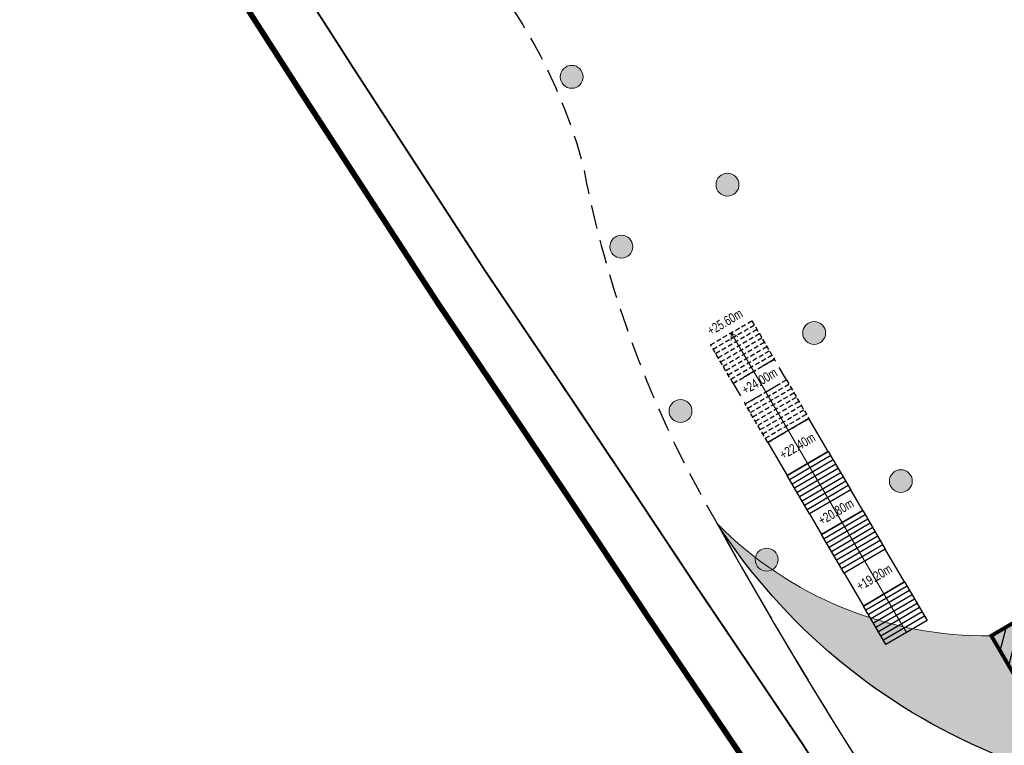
# Model space of a CAD drawing. Header units: millimetres. Extents: x -1402 to -179, y -280 to 6164.
# Tile 85 of 212: x -786 to -734, y 2125 to 2163. Entities that reach past the tile are written whole.
import ezdxf

# ---------------------------------------------------------------- set-up
doc = ezdxf.new("R2010")
doc.units = ezdxf.units.MM
for name, pattern in [('AJN-Limite', [1.25, 0.5, -0.25, 0, -0.25, 0, -0.25]), ('AJN-Projection', [0.375, 0.25, -0.125]), ('DASH', [0.35, 0.25, -0.1])]:
    doc.linetypes.add(name, pattern=pattern)
doc.layers.get('0').update_dxf_attribs({"linetype": 'CONTINUOUS'})
for name, color, linetype, lineweight in [('AJN-2-POT 120', 2, 'CONTINUOUS', 20), ('AJN-2-SBT-C', 2, 'CONTINUOUS', 20), ('AJN-7-100-L', 10, 'CONTINUOUS', 18), ('AJN-7-500-A', 10, 'CONTINUOUS', 18), ('AJN-8-252-H', 252, 'CONTINUOUS', 20), ('GEO-1-LIM-V', 10, 'AJN-Limite', 25)]:
    doc.layers.add(name, color=color, linetype=linetype, lineweight=lineweight)
doc.layers.add('AJN-2-SBT-H', color=7, linetype='CONTINUOUS', true_color=0x6e6e6e)
doc.layers.add('AJN-9-SRF-MARINHORIZON-HOUSING DUPLEX', color=7, linetype='CONTINUOUS', true_color=0x96cd7e)
for name, color, linetype in [('AJN-2-SBT-P', 251, 'AJN-Projection'), ('AJN-2-SBT-V', 51, 'CONTINUOUS'), ('AJN-8-254-H', 254, 'CONTINUOUS')]:
    doc.layers.add(name, color=color, linetype=linetype)
doc.styles.get("Standard").update_dxf_attribs({"font": 'rs.shx', "bigfont": 'hztxt.shx'})

# ---------------------------------------------------------------- blocks, each defined once
blk = doc.blocks.new('1.20diam')
at = {"layer": 'AJN-2-SBT-H'}
h = blk.add_hatch(color=256, dxfattribs=at)
h.dxf.hatch_style = 1
edge = h.paths.add_edge_path()
edge.add_arc((0, 0), 0.6, 0, 360)
at = {"layer": 'AJN-2-POT 120', "linetype": 'Continuous'}
blk.add_circle((0, 0), 0.6, dxfattribs=at)
blk = doc.blocks.new('A$C26D66667')
at = {"layer": 'AJN-2-SBT-V', "linetype": 'Continuous'}
for p, q in [((0, 2.34), (2.5, 2.34)), ((0, 0), (0, 2.34)), ((0, 2.08), (2.5, 2.08)), ((2.5, 2.34), (2.5, 0)), ((0, 1.82), (2.5, 1.82)), ((0, 1.56), (2.5, 1.56)), ((0, 1.3), (2.5, 1.3)), ((0, 1.04), (2.5, 1.04)), ((0, 0.78), (2.5, 0.78)), ((0, 0.52), (2.5, 0.52)), ((0, 0.26), (2.5, 0.26)), ((0, 0), (2.5, 0))]:
    blk.add_line(p, q, dxfattribs=at)
blk = doc.blocks.new('A$C4A131977')
at = {"layer": 'AJN-2-SBT-P'}
for p, q in [((0, 2.34), (2.5, 2.34)), ((0, 0), (0, 2.34)), ((0, 2.08), (2.5, 2.08)), ((2.5, 2.34), (2.5, 0)), ((0, 1.82), (2.5, 1.82)), ((0, 1.56), (2.5, 1.56)), ((0, 1.3), (2.5, 1.3)), ((0, 1.04), (2.5, 1.04)), ((0, 0.78), (2.5, 0.78)), ((0, 0.52), (2.5, 0.52)), ((0, 0.26), (2.5, 0.26)), ((0, 0), (2.5, 0))]:
    blk.add_line(p, q, dxfattribs=at)
blk = doc.blocks.new('A$C64DA66A7')
at = {"layer": 'AJN-9-SRF-MARINHORIZON-HOUSING DUPLEX'}
h = blk.add_hatch(dxfattribs=at)
h.set_pattern_fill('ANSI31', color=256, scale=0.2)
h.set_pattern_definition([(45, (19.2277, -2233.0639), (-0.4490128, 0.4490128), [])])
h.paths.add_polyline_path([(16.65, 3), (16.65, 3.49), (15.6, 3.49), (15.6, 6), (0, 6), (0, 3)])
at = {"layer": 'AJN-2-SBT-C', "const_width": 0.2, "flags": 128}
blk.add_lwpolyline([(0, 6), (15.6, 6), (15.6, 3.49), (16.65, 3.49), (16.65, 0), (0, 0)], close=True, dxfattribs=at)
at = {"layer": 'AJN-9-SRF-MARINHORIZON-HOUSING DUPLEX'}
blk.add_line((0, 3), (16.65, 3), dxfattribs=at)
at = {"layer": 'AJN-7-500-A', "insert": (9, 1.8), "char_height": 1.5, "attachment_point": 5, "rotation": 360}
blk.add_mtext_dynamic_manual_height_columns('{\\fSwis721 LtCn BT|b0|i0|c0|p34;D}', width=58.75806, gutter_width=35.694, heights=[0], dxfattribs=at)

msp = doc.modelspace()

# ---------------------------------------------------------------- hatches: boundary and pattern name
at = {"layer": 'AJN-8-254-H'}
h = msp.add_hatch(color=255, dxfattribs=at)
h.dxf.hatch_style = 1
h.paths.add_polyline_path([(-534.454, 2222.789, 0.207098), (-540.814, 2230.23), (-558.607, 2224.734), (-560.319, 2230.276), (-577.517, 2224.963), (-578.107, 2226.874), (-623.491, 2212.854), (-623.022, 2211.335), (-637.831, 2206.76), (-636.356, 2201.983), (-651.165, 2197.408), (-651.634, 2198.928), (-656.409, 2197.442), (-652.895, 2186.069), (-676.095, 2172.499), (-674.58, 2169.909), (-692.275, 2159.559), (-691.472, 2158.186), (-722.546, 2140.009), (-721.743, 2138.637), (-735.122, 2130.811, -0.204836), (-749.49, 2136.686, 0.150971), (-735.035, 2124.645, 0.224378), (-727.353, 2125.002, -0.02131), (-721.501, 2127.796, 0.093737), (-661.002, 2169.52, -0.250853), (-545.948, 2214.132, 0.108263), (-531.892, 2214.47)])

# ---------------------------------------------------------------- linework, layer by layer
at = {"layer": 'AJN-2-SBT-P', "ltscale": 5, "flags": 128}
msp.add_lwpolyline([(-767.683, 2172.148, -0.05122), (-760.711, 2164.391, -0.089979), (-756.512, 2155.405, 0.020604), (-755.406, 2150.676, 0.064685), (-749.49, 2136.686, 0.032866), (-732.169, 2109.757, 0.002338), (-729.348, 2106.256, 0.014455), (-711.198, 2085.221, 0.089169), (-704.917, 2080.426, 0.318444), (-696.585, 2081.62, 0.07982), (-692.945, 2086.382, -0.007477), (-687.968, 2095.318, -0.04116), (-685.263, 2099.225, -0.029933), (-663.958, 2122.206, 0.113243), (-647.85, 2144.994, -0.015783), (-646.059, 2149.368, -0.024984), (-643.88, 2153.561, 0.312878), (-612.426, 2140.14, 0.06211), (-579.268, 2151.394, -0.079043), (-540.418, 2163.328, -0.009453), (-526.741, 2164.462, 0.457383), (-521.793, 2170.185), (-524.034, 2185.518), (-524.822, 2190.91, 0.038426), (-525.329, 2193.156), (-534.454, 2222.789, 0.224712), (-541.57, 2230.57, -0.232808), (-548.55, 2238.442, 0.106827), (-556.371, 2255.454), (-560.769, 2255.454, 0.142232), (-768.02, 2195.281)], format="xyb", dxfattribs=at)
at = {"layer": 'AJN-2-SBT-P', "ltscale": 3}
msp.add_lwpolyline([(-745.864, 2144.222), (-746.495, 2145.301), (-748.653, 2144.039), (-748.022, 2142.96)], close=True, dxfattribs=at)
at = {"layer": 'AJN-2-SBT-V', "linetype": 'Continuous', "flags": 128}
msp.add_lwpolyline([(-664.067, 2122.108, 0.093893), (-649.899, 2140.517), (-651.192, 2141.172, 0.019637), (-649.2, 2145.523, -0.015726), (-647.381, 2149.965), (-646.057, 2149.374, -0.02495), (-643.88, 2153.561, -0.189198), (-617.299, 2174.449, 0.215421), (-648.817, 2151.198, -0.001962), (-655.377, 2140.15, -0.280841), (-678.839, 2129.227, -0.000059), (-688.564, 2130.982, 0.144885), (-716.65, 2129.67, 0.03841), (-727.353, 2125.002, -0.224378), (-735.035, 2124.645, -0.150971), (-749.49, 2136.686, 0.032866), (-732.169, 2109.757, 0.002338), (-729.348, 2106.256, 0.042539), (-724.982, 2103.412, 0.21111), (-704.951, 2100.716, 0.100205)], format="xyb", close=True, dxfattribs=at)
at = {"layer": 'AJN-2-SBT-V', "flags": 128}
for points in [[(-744.682, 2142.202), (-746.84, 2140.94), (-745.83, 2139.214), (-743.673, 2140.476)], [(-741.86, 2137.377), (-742.491, 2138.456), (-744.649, 2137.194), (-744.018, 2136.115)], [(-739.669, 2133.631), (-740.678, 2135.358), (-742.836, 2134.095), (-741.826, 2132.369)]]:
    msp.add_lwpolyline(points, close=True, dxfattribs=at)
at = {"layer": 'AJN-8-252-H'}
msp.add_line((-739.566, 2130.98), (-748.755, 2146.69), dxfattribs=at)
at = {"layer": 'AJN-8-252-H', "linetype": 'Continuous', "flags": 128}
msp.add_lwpolyline([(-545.948, 2214.132, 0.250853), (-661.002, 2169.52, -0.093737), (-721.501, 2127.796, 0.02131), (-727.353, 2125.002, -0.224378), (-735.035, 2124.645, -0.150971), (-749.49, 2136.686, 0.204836), (-735.122, 2130.811), (-721.743, 2138.637), (-722.546, 2140.009), (-691.472, 2158.186), (-692.275, 2159.559), (-674.58, 2169.909), (-676.095, 2172.499), (-652.895, 2186.069), (-656.409, 2197.442), (-651.634, 2198.928), (-651.165, 2197.408), (-636.356, 2201.983)], format="xyb", dxfattribs=at)
at = {"layer": 'AJN-8-252-H', "flags": 128}
msp.add_lwpolyline([(-748.753, 2146.29), (-748.755, 2146.69), (-748.408, 2146.492)], dxfattribs=at)
at = {"layer": 'GEO-1-LIM-V', "linetype": 'Continuous', "ltscale": 25, "const_width": 0.3}
msp.add_lwpolyline([(-732.042, 2223.738), (-736.574, 2221.179), (-740.91, 2219.21), (-746.428, 2216.65), (-749.864, 2215.222), (-754.335, 2212.797), (-765.321, 2206.417), (-773.879, 2201.057), (-783.477, 2194.01), (-785.905, 2187.358), (-785.577, 2182.983), (-779.602, 2172.224), (-774.403, 2164.113), (-770.96, 2158.745), (-764.154, 2148.273), (-759.707, 2141.674), (-756.45, 2136.812), (-753.106, 2131.77), (-747.505, 2123.462)], dxfattribs=at)
at = {"layer": 'GEO-1-LIM-V', "linetype": 'DASH', "ltscale": 5, "const_width": 0.1}
msp.add_lwpolyline([(-730.87, 2220.954), (-735.214, 2218.501), (-739.658, 2216.483), (-745.22, 2213.903), (-748.57, 2212.511), (-752.867, 2210.181), (-763.771, 2203.848), (-772.193, 2198.573), (-780.97, 2192.129), (-782.865, 2186.937), (-782.635, 2183.864), (-777.025, 2173.763), (-771.877, 2165.732), (-768.439, 2160.372), (-761.652, 2149.929), (-757.216, 2143.347), (-753.954, 2138.476), (-750.612, 2133.438), (-744.991, 2125.1), (-740.008, 2117.178)], dxfattribs=at)

# ---------------------------------------------------------------- block references
at = {"color": 2, "rotation": 30.32562588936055}
for p in [(-748.653, 2144.039), (-746.84, 2140.94)]:
    msp.add_blockref('A$C4A131977', p, dxfattribs=at)
at = {"linetype": 'Continuous', "rotation": 210.3256258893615}
for p in [(-743.673, 2140.476), (-741.86, 2137.377), (-739.669, 2133.631)]:
    msp.add_blockref('A$C26D66667', p, dxfattribs=at)
at = {"rotation": 30.32562588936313}
msp.add_blockref('A$C64DA66A7', (-732.093, 2125.632), dxfattribs=at)
at = {"layer": 'AJN-2-POT 120', "linetype": 'Continuous', "rotation": 321.8181818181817}
for p in [(-757.116, 2160.104), (-748.952, 2154.453), (-754.513, 2151.2), (-744.408, 2146.684), (-751.414, 2142.586), (-739.864, 2138.916), (-746.898, 2134.801)]:
    msp.add_blockref('1.20diam', p, dxfattribs=at)

# ---------------------------------------------------------------- texts
at = {"layer": 'AJN-7-100-L', "char_height": 0.5, "attachment_point": 8, "rotation": 30.3256}
for s, insert in [('{\\fSwis721 LtCn BT|b0|i0|c0|p34;+25.60m}', (-748.957, 2147.035)), ('{\\fSwis721 LtCn BT|b0|i0|c0|p34;+24.00m}', (-747.145, 2143.936)), ('{\\fSwis721 LtCn BT|b0|i0|c0|p34;+22.40m}', (-745.155, 2140.536)), ('{\\fSwis721 LtCn BT|b0|i0|c0|p34;+20.80m}', (-743.141, 2137.091)), ('{\\fSwis721 LtCn BT|b0|i0|c0|p34;+19.20m}', (-741.131, 2133.656))]:
    msp.add_mtext_dynamic_manual_height_columns(s, width=4.52596, gutter_width=35.694, heights=[0], dxfattribs=dict(at, insert=insert))

doc.saveas('drawing.dxf')
